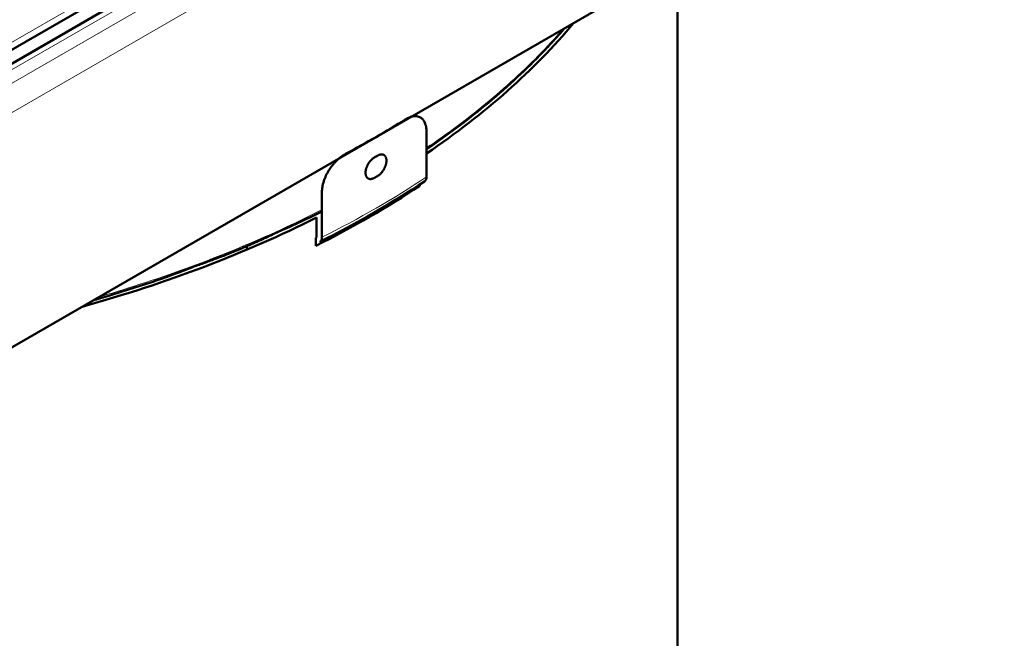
# Model space of a CAD drawing. Header units: millimetres. Extents: x 5 to 414, y 5 to 290.
# Tile 63 of 83: x 352 to 374, y 179 to 193. Entities that reach past the tile are written whole.
import ezdxf

# ---------------------------------------------------------------- set-up
doc = ezdxf.new("R2010")
doc.units = ezdxf.units.MM
doc.layers.add('1', color=7, linetype='Continuous', true_color=0xffffff)

msp = doc.modelspace()

# ---------------------------------------------------------------- linework, layer by layer
at = {"layer": '1', "color": 18, "linetype": 'Continuous', "lineweight": 50}
for p, q in [((372.84709, 204.02104), (344.91533, 187.89463)), ((368.98062, 195.54703), (350.56604, 184.91537)), ((366.40371, 174.84834), (366.40371, 194.05892)), ((344.69792, 188.07558), (353.7214, 193.28529)), ((360.88354, 189.35284), (360.88354, 190.34688)), ((358.58301, 189.01867), (358.58301, 188.02463)), ((360.7326, 189.18274), (360.7326, 189.15707)), ((359.85769, 188.6405), (359.85769, 188.60778)), ((359.97974, 188.68096), (359.97974, 188.71253)), ((360.00602, 188.72819), (360.00602, 188.69697)), ((358.46145, 188.01748), (358.46145, 188.45747)), ((358.4518, 187.84025), (358.4518, 188.01263)), ((356.93371, 187.7534), (356.93371, 187.83746))]:
    msp.add_line(p, q, dxfattribs=at)
at = {"layer": '1', "color": 18, "linetype": 'Continuous', "lineweight": 13}
for p, q in [((345.11585, 187.87512), (373.04657, 204.00093)), ((345.37433, 187.72589), (373.30505, 203.85169)), ((345.657, 187.24749), (373.58772, 203.37329)), ((344.62721, 188.19806), (353.65069, 193.40776)), ((359.77283, 188.55791), (359.77283, 188.59098)), ((360.06089, 188.73013), (360.06089, 188.76136)), ((359.49121, 188.39532), (359.49121, 188.43045))]:
    msp.add_line(p, q, dxfattribs=at)
at = {"layer": '1', "color": 18, "linetype": 'Continuous', "lineweight": 50}
for centre, major_axis, ratio, start_param, end_param in [((343.28371, 204.89541), (21.85, 0), 0.57735, 4.84997815, 5.18172703), ((343.28371, 198.52674), (23.12, 0), 0.57735, 5.57761228, 5.83474327), ((343.28371, 199.75149), (23.32, 0), 0.57735, 5.45799564, 5.53757865), ((343.28371, 199.32282), (-23.32, 0), 0.57735, 2.35405041, 2.35833857), ((343.28371, 198.05888), (-23.25556, 0), 0.57735, 2.28638132, 2.42600766), ((343.28371, 198.87375), (23.32, 0), 0.57735, 5.49564306, 5.49993123), ((360.7175, 189.43617), (0.12172, -0.18326), 0.616218, 6.24575486, 7.03115302), ((343.28371, 197.91437), (23.12, 0), 0.57735, 5.42797397, 5.56760031), ((343.28371, 198.52674), (23.12, 0), 0.57735, 5.16083102, 5.42852763), ((343.28371, 198.08675), (-23.12, 0), 0.57735, 2.28638132, 2.28693498), ((358.43867, 188.12049), (-0.09868, 0.19663), 0.53567, 3.17414529, 3.95954346)]:
    msp.add_ellipse(centre, major_axis=major_axis, ratio=ratio, start_param=start_param, end_param=end_param, dxfattribs=at)
at = {"layer": '1', "color": 18, "linetype": 'Continuous', "lineweight": 13}
for centre, major_axis, start_param, end_param in [((343.28371, 198.52674), (22.97555, 0), 5.58501065, 5.59004996), ((343.28371, 198.18589), (-23.32, 0), 2.28638132, 2.42600766)]:
    msp.add_ellipse(centre, major_axis=major_axis, ratio=0.57735, start_param=start_param, end_param=end_param, dxfattribs=at)
at = {"layer": '1', "color": 18, "linetype": 'Continuous', "lineweight": 50}
for points, knots in [([(360.8839, 189.9606), (360.88613, 189.96212), (361.33681, 190.26919), (361.99966, 190.76704), (362.80373, 191.46602), (363.24671, 191.89585), (363.54678, 192.20862), (363.72977, 192.40684), (363.85796, 192.55205), (363.92048, 192.62449)], [0, 0, 0, 0, 0.00186943, 0.37792638, 0.58857801, 0.78928095, 0.84710072, 0.92407495, 1, 1, 1, 1]), ([(360.88354, 190.34688), (360.88354, 190.36575), (360.88204, 190.40229), (360.8776, 190.43647), (360.87315, 190.46121), (360.87148, 190.46932), (360.86778, 190.4851), (360.86576, 190.49279), (360.85919, 190.51524), (360.84905, 190.54358), (360.8362, 190.56876), (360.82552, 190.58645), (360.82179, 190.59214), (360.81592, 190.60038), (360.81392, 190.60308), (360.80984, 190.60835), (360.80776, 190.61093), (360.79721, 190.62349), (360.78819, 190.63256), (360.76904, 190.64878), (360.75891, 190.65593), (360.73751, 190.66831), (360.72625, 190.67354), (360.71143, 190.67884), (360.70843, 190.67984), (360.70239, 190.6817), (360.69934, 190.68257), (360.69012, 190.68497), (360.68388, 190.68631), (360.66488, 190.68956), (360.63879, 190.69184), (360.61118, 190.69007), (360.58989, 190.68719), (360.58269, 190.68597), (360.57175, 190.68375), (360.56808, 190.68294), (360.56074, 190.68121), (360.55705, 190.68028), (360.53859, 190.67532), (360.52367, 190.67037), (360.49353, 190.65855), (360.47831, 190.65168), (360.44757, 190.63601), (360.43204, 190.6272), (360.41637, 190.6174)], [0, 0, 0, 0, 0.0625, 0.125, 0.125, 0.15625, 0.15625, 0.1875, 0.1875, 0.25, 0.3125, 0.3125, 0.34375, 0.34375, 0.359375, 0.359375, 0.375, 0.375, 0.4375, 0.4375, 0.5, 0.5, 0.5625, 0.5625, 0.578125, 0.578125, 0.59375, 0.59375, 0.625, 0.625, 0.6875, 0.75, 0.75, 0.78125, 0.78125, 0.796875, 0.796875, 0.8125, 0.8125, 0.875, 0.875, 0.9375, 0.9375, 1, 1, 1, 1]), ([(359.10441, 189.85994), (359.08743, 189.85089), (359.07057, 189.841), (359.03708, 189.81959), (359.02045, 189.80807), (358.98743, 189.78342), (358.97103, 189.77029), (358.95068, 189.75284), (358.94662, 189.7493), (358.93851, 189.74211), (358.93446, 189.73846), (358.92237, 189.72738), (358.91441, 189.71985), (358.89082, 189.69682), (358.86013, 189.66494), (358.83098, 189.63076), (358.8097, 189.60425), (358.80271, 189.59527), (358.79236, 189.58158), (358.78894, 189.57698), (358.78215, 189.5677), (358.77877, 189.56301), (358.7621, 189.53954), (358.7494, 189.52047), (358.72522, 189.48177), (358.71374, 189.46215), (358.69201, 189.42233), (358.68176, 189.40214), (358.66974, 189.37654), (358.66738, 189.3714), (358.66273, 189.36109), (358.66045, 189.35592), (358.65376, 189.34043), (358.6495, 189.33012), (358.6373, 189.29923), (358.6226, 189.25814), (358.61097, 189.21723), (358.60343, 189.18663), (358.60111, 189.17643), (358.59687, 189.15608), (358.59495, 189.14589), (358.58984, 189.11563), (358.58473, 189.07594), (358.58301, 189.03754), (358.58301, 189.01867)], [0, 0, 0, 0, 0.0625, 0.0625, 0.125, 0.125, 0.1875, 0.1875, 0.203125, 0.203125, 0.21875, 0.21875, 0.25, 0.25, 0.3125, 0.375, 0.375, 0.40625, 0.40625, 0.421875, 0.421875, 0.4375, 0.4375, 0.5, 0.5, 0.5625, 0.5625, 0.625, 0.625, 0.640625, 0.640625, 0.65625, 0.65625, 0.6875, 0.6875, 0.75, 0.8125, 0.8125, 0.84375, 0.84375, 0.875, 0.875, 0.9375, 1, 1, 1, 1]), ([(359.73805, 189.33301), (359.73161, 189.32931), (359.72522, 189.32601), (359.71255, 189.32018), (359.69997, 189.31512), (359.68759, 189.3116), (359.67991, 189.30989), (359.67838, 189.30957), (359.67532, 189.30898), (359.67379, 189.30871), (359.66924, 189.30799), (359.66623, 189.3076), (359.65735, 189.30677), (359.64579, 189.30646), (359.63483, 189.30775), (359.62684, 189.30933), (359.6229, 189.31026), (359.61904, 189.31143), (359.61649, 189.31226), (359.61523, 189.3127), (359.60897, 189.31503), (359.59944, 189.31952), (359.58655, 189.32848), (359.57888, 189.33594), (359.57438, 189.34108), (359.5735, 189.34213), (359.57176, 189.34428), (359.57091, 189.34537), (359.56841, 189.34872), (359.56681, 189.35103), (359.56226, 189.35819), (359.55677, 189.36833), (359.55243, 189.37967), (359.54962, 189.38863), (359.54875, 189.39169), (359.54717, 189.39797), (359.54646, 189.40119), (359.54456, 189.411), (359.54267, 189.42446), (359.54172, 189.44583), (359.54233, 189.46086), (359.54312, 189.4705), (359.5433, 189.47245), (359.5437, 189.47635), (359.54435, 189.48221), (359.54518, 189.48811), (359.54707, 189.49997), (359.55018, 189.51592), (359.5545, 189.53214), (359.5582, 189.54441), (359.55951, 189.54852), (359.56158, 189.55471), (359.5623, 189.55678), (359.56376, 189.56091), (359.56748, 189.5712), (359.57492, 189.58955), (359.58636, 189.61363), (359.595, 189.62943), (359.60072, 189.63922), (359.60188, 189.64117), (359.60422, 189.64505), (359.60777, 189.65082), (359.61142, 189.65649), (359.61885, 189.66768), (359.62912, 189.68221), (359.64009, 189.696), (359.64858, 189.70604), (359.65146, 189.70934), (359.6573, 189.71585), (359.66025, 189.71902), (359.66914, 189.72832), (359.68117, 189.74012), (359.69351, 189.75075), (359.7029, 189.75827), (359.70604, 189.76071), (359.71238, 189.76543), (359.71557, 189.76771), (359.72519, 189.77433), (359.73161, 189.77838), (359.73805, 189.78208)], [0, 0, 0, 0, 0.03125, 0.03125, 0.0625, 0.09375, 0.09375, 0.1015625, 0.1015625, 0.109375, 0.109375, 0.125, 0.125, 0.15625, 0.1875, 0.1875, 0.203125, 0.2109375, 0.2109375, 0.21875, 0.21875, 0.25, 0.28125, 0.3125, 0.3125, 0.3203125, 0.3203125, 0.328125, 0.328125, 0.34375, 0.34375, 0.375, 0.40625, 0.40625, 0.421875, 0.421875, 0.4375, 0.4375, 0.46875, 0.5, 0.53125, 0.53125, 0.5390625, 0.5390625, 0.546875, 0.5625, 0.5625, 0.59375, 0.625, 0.625, 0.640625, 0.640625, 0.6484375, 0.6484375, 0.65625, 0.6875, 0.71875, 0.75, 0.75, 0.7578125, 0.7578125, 0.765625, 0.78125, 0.78125, 0.8125, 0.84375, 0.84375, 0.859375, 0.859375, 0.875, 0.875, 0.90625, 0.9375, 0.9375, 0.953125, 0.953125, 0.96875, 0.96875, 1, 1, 1, 1]), ([(359.80876, 189.82291), (359.81517, 189.82662), (359.82152, 189.82995), (359.83411, 189.83582), (359.84659, 189.84094), (359.85885, 189.84453), (359.86644, 189.84629), (359.86796, 189.84662), (359.87098, 189.84723), (359.87249, 189.84751), (359.87699, 189.84827), (359.87995, 189.84867), (359.88873, 189.84958), (359.90011, 189.84998), (359.91089, 189.84879), (359.91875, 189.84729), (359.92262, 189.8464), (359.92641, 189.84527), (359.92891, 189.84447), (359.93015, 189.84404), (359.93629, 189.84178), (359.94562, 189.8374), (359.95824, 189.8286), (359.96574, 189.82124), (359.97013, 189.81617), (359.97099, 189.81513), (359.97268, 189.81301), (359.97352, 189.81192), (359.97596, 189.80861), (359.97751, 189.80632), (359.98195, 189.79923), (359.9873, 189.78916), (359.99153, 189.77789), (359.99426, 189.76897), (359.99511, 189.76593), (359.99664, 189.75967), (359.99734, 189.75646), (359.99919, 189.74669), (360.00103, 189.73325), (360.00195, 189.71189), (360.00135, 189.69686), (360.00058, 189.6872), (360.00041, 189.68526), (360.00002, 189.68135), (359.99939, 189.67548), (359.99858, 189.66956), (359.99675, 189.65768), (359.99371, 189.64168), (359.98951, 189.62539), (359.98591, 189.61306), (359.98463, 189.60894), (359.98261, 189.60272), (359.98191, 189.60064), (359.98049, 189.59649), (359.97686, 189.58614), (359.9696, 189.56769), (359.95843, 189.54345), (359.94998, 189.52755), (359.94437, 189.51769), (359.94323, 189.51572), (359.94094, 189.51182), (359.93746, 189.506), (359.93388, 189.5003), (359.92659, 189.48903), (359.91652, 189.47438), (359.90573, 189.4605), (359.89736, 189.45037), (359.89453, 189.44705), (359.88876, 189.4405), (359.88586, 189.4373), (359.87708, 189.42793), (359.86521, 189.41605), (359.85298, 189.40535), (359.84369, 189.39778), (359.84056, 189.39533), (359.83428, 189.39058), (359.83111, 189.38828), (359.82156, 189.38163), (359.81517, 189.37755), (359.80876, 189.37384)], [0, 0, 0, 0, 0.03125, 0.03125, 0.0625, 0.09375, 0.09375, 0.1015625, 0.1015625, 0.109375, 0.109375, 0.125, 0.125, 0.15625, 0.1875, 0.1875, 0.203125, 0.2109375, 0.2109375, 0.21875, 0.21875, 0.25, 0.28125, 0.3125, 0.3125, 0.3203125, 0.3203125, 0.328125, 0.328125, 0.34375, 0.34375, 0.375, 0.40625, 0.40625, 0.421875, 0.421875, 0.4375, 0.4375, 0.46875, 0.5, 0.53125, 0.53125, 0.5390625, 0.5390625, 0.546875, 0.5625, 0.5625, 0.59375, 0.625, 0.625, 0.640625, 0.640625, 0.6484375, 0.6484375, 0.65625, 0.6875, 0.71875, 0.75, 0.75, 0.7578125, 0.7578125, 0.765625, 0.78125, 0.78125, 0.8125, 0.84375, 0.84375, 0.859375, 0.859375, 0.875, 0.875, 0.90625, 0.9375, 0.9375, 0.953125, 0.953125, 0.96875, 0.96875, 1, 1, 1, 1]), ([(357.62276, 188.14601), (357.79317, 188.21921), (358.1243, 188.36705), (358.44289, 188.52388), (358.59745, 188.60297)], [0, 0, 0, 0, 0.50685099, 1, 1, 1, 1]), ([(353.55065, 186.63762), (353.65045, 186.66631), (353.87307, 186.73145), (354.2189, 186.83669), (354.58977, 186.95498), (355.10009, 187.12284), (355.4735, 187.26353), (355.7207, 187.36377)], [0, 0, 0, 0, 0.13324181, 0.29828216, 0.46717368, 0.63962209, 1, 1, 1, 1])]:
    msp.add_open_spline(points, degree=3, knots=knots, dxfattribs=at)
at = {"layer": '1', "color": 18, "linetype": 'Continuous', "lineweight": 13}
for points, knots in [([(363.86234, 192.57925), (363.80223, 192.51085), (363.38875, 192.05018), (362.53708, 191.22344), (361.55009, 190.45179), (360.9783, 190.0552), (360.89556, 189.99877)], [0, 0, 0, 0, 0.07412154, 0.50133504, 0.92854854, 1, 1, 1, 1]), ([(358.6014, 188.64289), (358.37106, 188.52485), (357.55381, 188.12266), (356.07235, 187.49103), (354.64039, 186.99932), (353.8425, 186.76059), (353.72401, 186.72589)], [0, 0, 0, 0, 0.15616811, 0.54440454, 0.93264098, 1, 1, 1, 1])]:
    msp.add_open_spline(points, degree=3, knots=knots, dxfattribs=at)
at = {"layer": '1', "color": 18, "linetype": 'Continuous', "lineweight": 50}
msp.add_open_spline([(355.7207, 187.36377), (356.72854, 187.70858), (357.62276, 188.14601)], degree=2, dxfattribs=at)

doc.saveas('drawing.dxf')
